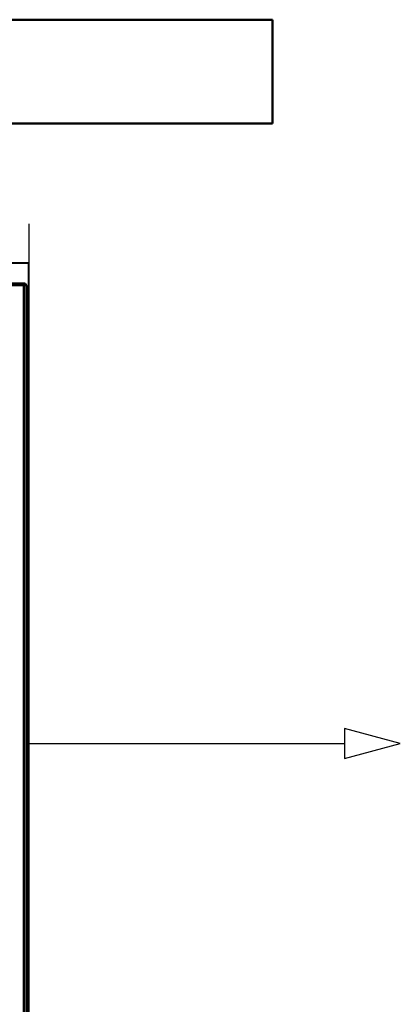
# Model space of a CAD drawing. Header units: millimetres. Extents: x -1352 to 2139, y -120 to 1046.
# Tile 76 of 77: x 622 to 747, y 684 to 1007. Entities that reach past the tile are written whole.
import ezdxf

# ---------------------------------------------------------------- set-up
doc = ezdxf.new("R2010")
doc.units = ezdxf.units.MM
doc.layers.add('A-GENM', color=13, linetype='Continuous', lineweight=40)
doc.layers.add('G-IMPT', color=8, linetype='Continuous', lineweight=40)

# ---------------------------------------------------------------- blocks, each defined once
blk = doc.blocks.new('Nexa Toit - 1000-755047-Avant')
at = {"layer": 'A-GENM'}
for p, q in [((705, 1007.37), (-705, 1007.37)), ((-705, 1007.37), (705, 1007.37)), ((705, 1007.37), (705, 973.37)), ((705, 973.37), (705, 1007.37)), ((705, 973.37), (-705, 973.37)), ((-705, 973.37), (705, 973.37))]:
    blk.add_line(p, q, dxfattribs=at)
blk = doc.blocks.new('Souche connecteur circulaire R23 - Souche connecteur circulaire R23-755164-Avant')
at = {"layer": 'A-GENM'}
for p, q in [((625, 927.5), (585, 927.5)), ((585, 927.5), (585, 770)), ((625, 770), (625, 927.5)), ((585, 770), (585, 612.5)), ((625, 612.5), (625, 770)), ((585, 612.5), (625, 612.5))]:
    blk.add_line(p, q, dxfattribs=at)
blk = doc.blocks.new('NEXA 1000 CALQUES_dwg-755156-Avant')
at = {"layer": 'G-IMPT'}
for p, q in [((623.39, 920.84), (610, 920.84)), ((624.3, 920.25), (610.77, 920.25)), ((623.39, 920.84), (623.39, 908.91)), ((623.39, 920.84), (623.39, 617.84)), ((623.39, 617.84), (623.39, 920.84)), ((623.39, 908.91), (623.39, 920.84)), ((624.3, 920.25), (624.3, 908.36)), ((624.3, 920.25), (624.3, 618.39)), ((624.3, 618.39), (624.3, 920.25)), ((624.3, 908.36), (624.3, 920.25)), ((623.39, 908.91), (623.39, 605.91)), ((623.39, 605.91), (623.39, 908.91)), ((624.3, 908.36), (624.3, 606.5)), ((624.3, 606.5), (624.3, 908.36))]:
    blk.add_line(p, q, dxfattribs=at)
at = {"layer": 'G-IMPT', "flags": 128}
blk.add_lwpolyline([(624.3, 920.25), (624.23, 920.37), (624.06, 920.58), (623.9, 920.69), (623.77, 920.76), (623.57, 920.82), (623.39, 920.84)], dxfattribs=at)

msp = doc.modelspace()

# ---------------------------------------------------------------- linework, layer by layer
at = {"color": 1, "lineweight": 30}
for p, q in [((625, 940.44), (625, 914.56)), ((625, 612.5), (625, 927.5))]:
    msp.add_line(p, q, dxfattribs=at)
at = {"color": 94, "lineweight": 30}
msp.add_line((625, 612.5), (625, 927.5), dxfattribs=at)
msp.add_line((625, 612.5), (625, 927.5), dxfattribs=at)
at = {"color": 5, "lineweight": 30}
msp.add_line((625, 770), (728.63, 770), dxfattribs=at)
at = {"color": 5, "lineweight": 30, "flags": 128}
msp.add_lwpolyline([(746.92, 770), (728.63, 774.9), (728.63, 765.1)], close=True, dxfattribs=at)

# ---------------------------------------------------------------- block references
at = {"layer": 'A-GENM'}
for name in ['Nexa Toit - 1000-755047-Avant', 'Souche connecteur circulaire R23 - Souche connecteur circulaire R23-755164-Avant']:
    msp.add_blockref(name, (0, 0), dxfattribs=at)
at = {"layer": 'G-IMPT'}
msp.add_blockref('NEXA 1000 CALQUES_dwg-755156-Avant', (0, 0), dxfattribs=at)

doc.saveas('drawing.dxf')
